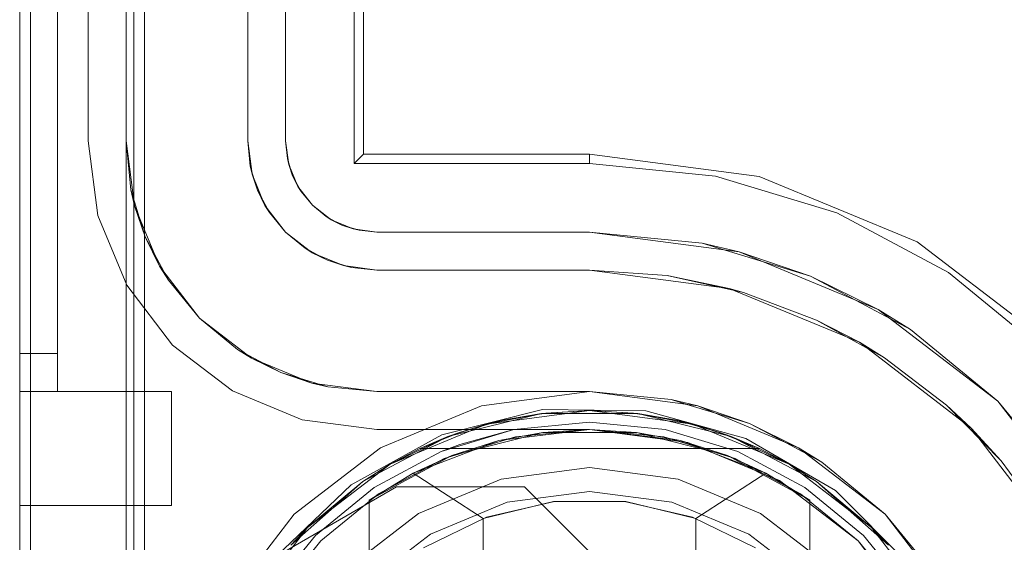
# Model space of a CAD drawing. Extents: x -634 to 300, y 62 to 1102.
# Tile 60 of 125: x 140.832 to 141.034, y 600.716 to 600.824. Entities that reach past the tile are written whole.
import ezdxf

# ---------------------------------------------------------------- set-up
doc = ezdxf.new("R2010")
doc.units = 0
doc.layers.get('0').update_dxf_attribs({"lineweight": 13})

# ---------------------------------------------------------------- blocks, each defined once
blk = doc.blocks.new('Referenz-A06CPW2YL0')
at = {"color": 9, "linetype": 'ByBlock', "lineweight": 13, "ltscale": 0.13, "true_color": 0xc1c9c4}
for p, q in [((140.83173, 603.23963), (140.83173, 600.6615)), ((140.83173, 600.6615), (140.83173, 603.23963)), ((140.85361, 600.6615), (140.85361, 603.23963)), ((140.83173, 600.75525), (140.83173, 603.14588)), ((140.83954, 600.75525), (140.83954, 603.14588)), ((140.85361, 603.10213), (140.85361, 600.799)), ((140.87861, 600.799), (140.87861, 603.10213)), ((140.83173, 601.95056), (140.83173, 600.75525)), ((140.83173, 601.95056), (140.83173, 600.74744)), ((140.83173, 600.74744), (140.83173, 601.95056)), ((140.83954, 600.75525), (140.83954, 601.95056)), ((140.83954, 600.74744), (140.83954, 601.95056)), ((140.83954, 601.95056), (140.83954, 600.74744)), ((140.85517, 600.6615), (140.85517, 601.71619)), ((140.87861, 600.849), (140.87861, 600.799)), ((140.85361, 600.799), (140.85536, 600.78565)), ((140.85361, 600.799), (140.8546, 600.78894)), ((140.85361, 600.799), (140.85361, 600.6615)), ((140.8546, 600.78894), (140.85361, 600.799)), ((140.85361, 600.799), (140.85361, 600.799)), ((140.87951, 600.79213), (140.87861, 600.799)), ((140.87861, 600.799), (140.87912, 600.79382)), ((140.87861, 600.799), (140.87861, 600.799)), ((140.87942, 600.79282), (140.87912, 600.79382)), ((140.87912, 600.79382), (140.87951, 600.79213)), ((140.87996, 600.79105), (140.87942, 600.79282)), ((140.87951, 600.79213), (140.88063, 600.78884)), ((140.88217, 600.78572), (140.87951, 600.79213)), ((140.88063, 600.78884), (140.87996, 600.79105)), ((140.8546, 600.78894), (140.85536, 600.78565)), ((140.85753, 600.77927), (140.8546, 600.78894)), ((140.88172, 600.78679), (140.88063, 600.78884)), ((140.88063, 600.78884), (140.88217, 600.78572)), ((140.88259, 600.78517), (140.88172, 600.78679)), ((140.85536, 600.78565), (140.86051, 600.77322)), ((140.85536, 600.78565), (140.85753, 600.77927)), ((140.88217, 600.78572), (140.88308, 600.78424)), ((140.88639, 600.78022), (140.88217, 600.78572)), ((140.88308, 600.78424), (140.88259, 600.78517)), ((140.88308, 600.78424), (140.88639, 600.78022)), ((140.89189, 600.776), (140.88639, 600.78022)), ((140.88639, 600.78022), (140.89041, 600.77691)), ((140.85753, 600.77927), (140.86051, 600.77322)), ((140.8623, 600.77035), (140.85753, 600.77927)), ((140.89133, 600.77642), (140.89041, 600.77691)), ((140.89041, 600.77691), (140.89189, 600.776)), ((140.89296, 600.77555), (140.89133, 600.77642)), ((140.89189, 600.776), (140.895, 600.77446)), ((140.89829, 600.77334), (140.89189, 600.776)), ((140.895, 600.77446), (140.89296, 600.77555)), ((140.89722, 600.77379), (140.895, 600.77446)), ((140.895, 600.77446), (140.89829, 600.77334)), ((140.86051, 600.77322), (140.86871, 600.76254)), ((140.86051, 600.77322), (140.8623, 600.77035)), ((140.89899, 600.77325), (140.89722, 600.77379)), ((140.89829, 600.77334), (140.89999, 600.77295)), ((140.90517, 600.77244), (140.89829, 600.77334)), ((140.89999, 600.77295), (140.89899, 600.77325)), ((140.89999, 600.77295), (140.90517, 600.77244)), ((140.94892, 600.77244), (140.90517, 600.77244)), ((140.90517, 600.77244), (140.94892, 600.77244)), ((140.90517, 600.77244), (140.90517, 600.77244)), ((140.94892, 600.77244), (140.97763, 600.76866)), ((140.9649, 600.77128), (140.94892, 600.77244)), ((140.94892, 600.77244), (140.9649, 600.77128)), ((140.94892, 600.77244), (140.94892, 600.77244)), ((140.8623, 600.77035), (140.86871, 600.76254)), ((140.86871, 600.76254), (140.8623, 600.77035)), ((140.97763, 600.76866), (140.9649, 600.77128)), ((140.9649, 600.77128), (140.98056, 600.76783)), ((140.97763, 600.76866), (141.00439, 600.75758)), ((140.98056, 600.76783), (140.97763, 600.76866)), ((140.99555, 600.76216), (140.98056, 600.76783)), ((140.86871, 600.76254), (140.87939, 600.75435)), ((140.86871, 600.76254), (140.87652, 600.75613)), ((140.87652, 600.75613), (140.86871, 600.76254)), ((141.00439, 600.75758), (140.99555, 600.76216)), ((140.99555, 600.76216), (141.00956, 600.75439)), ((140.87652, 600.75613), (140.87939, 600.75435)), ((140.88544, 600.75136), (140.87652, 600.75613)), ((141.00956, 600.75439), (141.00439, 600.75758)), ((141.00439, 600.75758), (141.02736, 600.73994)), ((140.83173, 600.75525), (140.83173, 600.75373)), ((140.83564, 600.75525), (140.83173, 600.75525)), ((140.83564, 600.75525), (140.83173, 600.75525)), ((140.83173, 600.75323), (140.83173, 600.75525)), ((140.83173, 600.75373), (140.83173, 600.75226)), ((140.83954, 600.75525), (140.83564, 600.75525)), ((140.83954, 600.75525), (140.83564, 600.75525)), ((140.83954, 600.75373), (140.83954, 600.75525)), ((140.83954, 600.75373), (140.83954, 600.75525)), ((140.83954, 600.75226), (140.83954, 600.75373)), ((140.83954, 600.75226), (140.83954, 600.75373)), ((140.87939, 600.75435), (140.89182, 600.74919)), ((140.87939, 600.75435), (140.88544, 600.75136)), ((141.02232, 600.74469), (141.00956, 600.75439)), ((140.83173, 600.75134), (140.83173, 600.75323)), ((140.83173, 600.75226), (140.83173, 600.75091)), ((140.83954, 600.75091), (140.83954, 600.75226)), ((140.83954, 600.75091), (140.83954, 600.75226)), ((140.83173, 600.74973), (140.83173, 600.75134)), ((140.83173, 600.75091), (140.83173, 600.74973)), ((140.83173, 600.74973), (140.83173, 600.74875)), ((140.83173, 600.74848), (140.83173, 600.74973)), ((140.83954, 600.74973), (140.83954, 600.75091)), ((140.83954, 600.74973), (140.83954, 600.75091)), ((140.83954, 600.74875), (140.83954, 600.74973)), ((140.83954, 600.74875), (140.83954, 600.74973)), ((140.88544, 600.75136), (140.89182, 600.74919)), ((140.89511, 600.74843), (140.88544, 600.75136)), ((140.83173, 600.74875), (140.83173, 600.74803)), ((140.83173, 600.7477), (140.83173, 600.74848)), ((140.83173, 600.74803), (140.83173, 600.74759)), ((140.83173, 600.74744), (140.83173, 600.7477)), ((140.83173, 600.74759), (140.83173, 600.74744)), ((140.83954, 600.74803), (140.83954, 600.74875)), ((140.83954, 600.74803), (140.83954, 600.74875)), ((140.83954, 600.74759), (140.83954, 600.74803)), ((140.83954, 600.74759), (140.83954, 600.74803)), ((140.83954, 600.74744), (140.83954, 600.74759)), ((140.83954, 600.74744), (140.83954, 600.74759)), ((140.89182, 600.74919), (140.90517, 600.74744)), ((140.89182, 600.74919), (140.89511, 600.74843)), ((140.89511, 600.74843), (140.90517, 600.74744)), ((140.90517, 600.74744), (140.89511, 600.74843)), ((140.83173, 600.74744), (140.83564, 600.74744)), ((140.83173, 600.74744), (140.83954, 600.74744)), ((140.83173, 600.74744), (140.83173, 600.74137)), ((140.83564, 600.74744), (140.83173, 600.74744)), ((140.83173, 600.74744), (140.83173, 600.74744)), ((140.83173, 600.74137), (140.83173, 600.74744)), ((140.83173, 600.74744), (140.83954, 600.74744)), ((140.83564, 600.74744), (140.83954, 600.74744)), ((140.83954, 600.74744), (140.83564, 600.74744)), ((140.86298, 600.74744), (140.83954, 600.74744)), ((140.83954, 600.74744), (140.83954, 600.74744)), ((140.83954, 600.74744), (140.83954, 600.74744)), ((140.83954, 600.74744), (140.83954, 600.74744)), ((140.83954, 600.74744), (140.83954, 600.74744)), ((140.83954, 600.74744), (140.83954, 600.74744)), ((140.86298, 600.74744), (140.83954, 600.74744)), ((140.83954, 600.74744), (140.83954, 600.74744)), ((140.86298, 600.74137), (140.86298, 600.74744)), ((140.86298, 600.74137), (140.86298, 600.74744)), ((140.86298, 600.74744), (140.86298, 600.74744)), ((140.90517, 600.74744), (140.94892, 600.74744)), ((140.91842, 600.74744), (140.90517, 600.74744)), ((140.90517, 600.74744), (140.90517, 600.74744)), ((140.93337, 600.74744), (140.91842, 600.74744)), ((140.94892, 600.74744), (140.93337, 600.74744)), ((140.94892, 600.74744), (140.97116, 600.74451)), ((140.96568, 600.74579), (140.94892, 600.74744)), ((140.94892, 600.74744), (140.94892, 600.74744)), ((140.96568, 600.74579), (140.96892, 600.7448)), ((140.97116, 600.74451), (140.96568, 600.74579)), ((140.96892, 600.7448), (140.97463, 600.74307)), ((140.97116, 600.74451), (140.99189, 600.73592)), ((140.98181, 600.7409), (140.97116, 600.74451)), ((141.02736, 600.73994), (141.02232, 600.74469)), ((141.02232, 600.74469), (141.03354, 600.73324)), ((140.97463, 600.74307), (140.98181, 600.7409)), ((140.83173, 600.74137), (140.83173, 600.73572)), ((140.83173, 600.73572), (140.83173, 600.74137)), ((140.86298, 600.73572), (140.86298, 600.74137)), ((140.86298, 600.73572), (140.86298, 600.74137)), ((140.93337, 600.73966), (140.91842, 600.73512)), ((140.93337, 600.73966), (140.92227, 600.7366)), ((140.92227, 600.7366), (140.93337, 600.73966)), ((140.94892, 600.74119), (140.93337, 600.73966)), ((140.93337, 600.73966), (140.94892, 600.74119)), ((140.94892, 600.73963), (140.93368, 600.73812)), ((140.96447, 600.73966), (140.94892, 600.74119)), ((140.94892, 600.74119), (140.96447, 600.73966)), ((140.96416, 600.73812), (140.94892, 600.73963)), ((140.97941, 600.73512), (140.96447, 600.73966)), ((140.96447, 600.73966), (140.97941, 600.73512)), ((140.99189, 600.73592), (140.98181, 600.7409)), ((140.98181, 600.7409), (140.98842, 600.73736)), ((141.03354, 600.73324), (141.02736, 600.73994)), ((141.02736, 600.73994), (141.04499, 600.71697)), ((140.93368, 600.73812), (140.91902, 600.73368)), ((140.97882, 600.73368), (140.96416, 600.73812)), ((140.83173, 600.73572), (140.83173, 600.73086)), ((140.83173, 600.73086), (140.83173, 600.73572)), ((140.86298, 600.73086), (140.86298, 600.73572)), ((140.86298, 600.73086), (140.86298, 600.73572)), ((140.92227, 600.7366), (140.91842, 600.73512)), ((140.91842, 600.73512), (140.92227, 600.7366)), ((140.98842, 600.73736), (140.99368, 600.73455)), ((140.99189, 600.73592), (141.00969, 600.72227)), ((140.99666, 600.73295), (140.99189, 600.73592)), ((140.91842, 600.73512), (140.90465, 600.72776)), ((140.90465, 600.72776), (140.91842, 600.73512)), ((140.91902, 600.73368), (140.90552, 600.72646)), ((140.99232, 600.72646), (140.97882, 600.73368)), ((140.99319, 600.72776), (140.97941, 600.73512)), ((140.97941, 600.73512), (140.99319, 600.72776)), ((140.99368, 600.73455), (140.99666, 600.73295)), ((140.93072, 600.72942), (140.94892, 600.73181)), ((140.94892, 600.73181), (140.93072, 600.72942)), ((140.94892, 600.73181), (140.96712, 600.72942)), ((140.96712, 600.72942), (140.94892, 600.73181)), ((141.00969, 600.72227), (140.99666, 600.73295)), ((141.04299, 600.7203), (141.03354, 600.73324)), ((140.83173, 600.73086), (140.83173, 600.72714)), ((140.83173, 600.72714), (140.83173, 600.73086)), ((140.86298, 600.72714), (140.86298, 600.73086)), ((140.86298, 600.72714), (140.86298, 600.73086)), ((140.91376, 600.72239), (140.93072, 600.72942)), ((140.93072, 600.72942), (140.91376, 600.72239)), ((140.96712, 600.72942), (140.98408, 600.72239)), ((140.98408, 600.72239), (140.96712, 600.72942)), ((140.90465, 600.72776), (140.89257, 600.71785)), ((140.89257, 600.71785), (140.90465, 600.72776)), ((141.00527, 600.71785), (140.99319, 600.72776)), ((140.99319, 600.72776), (141.00527, 600.71785)), ((140.83173, 600.72714), (140.83173, 600.7248)), ((140.83173, 600.7248), (140.83173, 600.72714)), ((140.86298, 600.7248), (140.86298, 600.72714)), ((140.86298, 600.7248), (140.86298, 600.72714)), ((140.90552, 600.72646), (140.89368, 600.71674)), ((140.94892, 600.72694), (140.93198, 600.72471)), ((140.93198, 600.72471), (140.94892, 600.72694)), ((140.96586, 600.72471), (140.94892, 600.72694)), ((140.94892, 600.72694), (140.96586, 600.72471)), ((141.00416, 600.71674), (140.99232, 600.72646)), ((140.83173, 600.7248), (140.83173, 600.724)), ((140.83173, 600.724), (140.83173, 600.7248)), ((140.83173, 600.724), (140.86298, 600.724)), ((140.83173, 600.724), (140.83173, 600.724)), ((140.83173, 600.724), (140.86298, 600.724)), ((140.86298, 600.724), (140.86298, 600.7248)), ((140.86298, 600.724), (140.86298, 600.7248)), ((140.86298, 600.724), (140.86298, 600.724)), ((140.93198, 600.72471), (140.9162, 600.71817)), ((140.9162, 600.71817), (140.93198, 600.72471)), ((140.98164, 600.71817), (140.96586, 600.72471)), ((140.96586, 600.72471), (140.98164, 600.71817)), ((140.8992, 600.71122), (140.91376, 600.72239)), ((140.91376, 600.72239), (140.8992, 600.71122)), ((140.98408, 600.72239), (140.99864, 600.71122)), ((140.99864, 600.71122), (140.98408, 600.72239)), ((141.00969, 600.72227), (141.02334, 600.70447)), ((141.02037, 600.70924), (141.00969, 600.72227)), ((140.89257, 600.71785), (140.88266, 600.70577)), ((140.88266, 600.70577), (140.89257, 600.71785)), ((140.9162, 600.71817), (140.90265, 600.70777)), ((140.90265, 600.70777), (140.9162, 600.71817)), ((140.99519, 600.70777), (140.98164, 600.71817)), ((140.98164, 600.71817), (140.99519, 600.70777)), ((141.01518, 600.70577), (141.00527, 600.71785)), ((141.00527, 600.71785), (141.01518, 600.70577)), ((140.89368, 600.71674), (140.88396, 600.7049)), ((141.01388, 600.7049), (141.00416, 600.71674))]:
    blk.add_line(p, q, dxfattribs=at)
at = {"color": 251, "linetype": 'ByBlock', "lineweight": 13, "ltscale": 0.13, "true_color": 0x636363}
for p, q in [((140.83173, 603.23963), (140.83173, 600.6615)), ((140.85742, 603.23963), (140.85742, 600.6615)), ((140.83398, 603.22375), (140.83398, 600.67869)), ((140.90048, 600.79431), (140.90048, 603.10681)), ((140.90246, 600.79629), (140.90246, 603.10484)), ((140.84579, 600.799), (140.84579, 603.10213)), ((140.84579, 603.10213), (140.84579, 600.799)), ((140.88642, 600.799), (140.88642, 603.10213)), ((140.88642, 603.10213), (140.88642, 600.799)), ((140.84782, 600.78363), (140.84579, 600.799)), ((140.84579, 600.799), (140.84782, 600.78363)), ((140.84579, 600.799), (140.84579, 600.799)), ((140.88642, 600.799), (140.88678, 600.79534)), ((140.88706, 600.79415), (140.88642, 600.799)), ((140.88678, 600.79534), (140.88642, 600.799)), ((140.88642, 600.799), (140.88642, 600.799)), ((140.90246, 600.79629), (140.90048, 600.79431)), ((140.94892, 600.79629), (140.90246, 600.79629)), ((140.98381, 600.7917), (140.94892, 600.79629)), ((140.94892, 600.79629), (140.94892, 600.79431)), ((140.88678, 600.79534), (140.88706, 600.79415)), ((140.88785, 600.79182), (140.88678, 600.79534)), ((140.88893, 600.78963), (140.88706, 600.79415)), ((140.88706, 600.79415), (140.88785, 600.79182)), ((140.94892, 600.79431), (140.90048, 600.79431)), ((140.97483, 600.79176), (140.94892, 600.79431)), ((140.88785, 600.79182), (140.88893, 600.78963)), ((140.88958, 600.78858), (140.88785, 600.79182)), ((140.99974, 600.7842), (140.97483, 600.79176)), ((141.01631, 600.77823), (140.98381, 600.7917)), ((140.89191, 600.78574), (140.88893, 600.78963)), ((140.88893, 600.78963), (140.88958, 600.78858)), ((140.88958, 600.78858), (140.89191, 600.78574)), ((140.89191, 600.78574), (140.88958, 600.78858)), ((140.89579, 600.78276), (140.89191, 600.78574)), ((140.89191, 600.78574), (140.89475, 600.78341)), ((140.89475, 600.78341), (140.89191, 600.78574)), ((141.02271, 600.77193), (140.99974, 600.7842)), ((140.85375, 600.76931), (140.84782, 600.78363)), ((140.84782, 600.78363), (140.85375, 600.76931)), ((140.89475, 600.78341), (140.89579, 600.78276)), ((140.89799, 600.78168), (140.89475, 600.78341)), ((140.89579, 600.78276), (140.89799, 600.78168)), ((140.90032, 600.78089), (140.89579, 600.78276)), ((140.89799, 600.78168), (140.90032, 600.78089)), ((140.90151, 600.78061), (140.89799, 600.78168)), ((140.90517, 600.78025), (140.90032, 600.78089)), ((140.90032, 600.78089), (140.90151, 600.78061)), ((140.90151, 600.78061), (140.90517, 600.78025)), ((140.90517, 600.78025), (140.90151, 600.78061)), ((140.94892, 600.78025), (140.90517, 600.78025)), ((140.90517, 600.78025), (140.94892, 600.78025)), ((140.90517, 600.78025), (140.90517, 600.78025)), ((140.97209, 600.77797), (140.94892, 600.78025)), ((140.94892, 600.78025), (140.97965, 600.7762)), ((140.94892, 600.78025), (140.94892, 600.78025)), ((140.97965, 600.7762), (140.97209, 600.77797)), ((140.97209, 600.77797), (140.99436, 600.77121)), ((141.04423, 600.75681), (141.01631, 600.77823)), ((140.99436, 600.77121), (140.97965, 600.7762)), ((140.97965, 600.7762), (141.00829, 600.76434)), ((141.04283, 600.75541), (141.02271, 600.77193)), ((141.00829, 600.76434), (140.99436, 600.77121)), ((140.99436, 600.77121), (141.01489, 600.76024)), ((140.86318, 600.75702), (140.85375, 600.76931)), ((140.85375, 600.76931), (140.86318, 600.75702)), ((141.01489, 600.76024), (141.00829, 600.76434)), ((141.00829, 600.76434), (141.03289, 600.74547)), ((141.03289, 600.74547), (141.01489, 600.76024)), ((140.87548, 600.74758), (140.86318, 600.75702)), ((140.86318, 600.75702), (140.87548, 600.74758)), ((140.8898, 600.74165), (140.87548, 600.74758)), ((140.87548, 600.74758), (140.8898, 600.74165)), ((140.94892, 600.74744), (140.92668, 600.74451)), ((140.97116, 600.74451), (140.94892, 600.74744)), ((140.92668, 600.74451), (140.90595, 600.73592)), ((140.93921, 600.74374), (140.91855, 600.73854)), ((140.96051, 600.7435), (140.93921, 600.74374)), ((140.98105, 600.73783), (140.96051, 600.7435)), ((140.99189, 600.73592), (140.97116, 600.74451)), ((141.04766, 600.72747), (141.03289, 600.74547)), ((141.03289, 600.74547), (141.05176, 600.72088)), ((140.90517, 600.73963), (140.8898, 600.74165)), ((140.8898, 600.74165), (140.90517, 600.73963)), ((140.90517, 600.73963), (140.90517, 600.73963)), ((140.94892, 600.73963), (140.90517, 600.73963)), ((140.90517, 600.73963), (140.94892, 600.73963)), ((140.94892, 600.73963), (140.94892, 600.73963)), ((140.94892, 600.73963), (140.96914, 600.73696)), ((140.96914, 600.73696), (140.94892, 600.73963)), ((140.91855, 600.73854), (140.8999, 600.72825)), ((140.99946, 600.7271), (140.98105, 600.73783)), ((140.90595, 600.73592), (140.88815, 600.72227)), ((140.96914, 600.73696), (140.98798, 600.72916)), ((140.98798, 600.72916), (140.96914, 600.73696)), ((141.00969, 600.72227), (140.99189, 600.73592)), ((140.8999, 600.72825), (140.88449, 600.71353)), ((140.88449, 600.71353), (140.90923, 600.7279)), ((140.88449, 600.71353), (140.90923, 600.7279)), ((140.90923, 600.7279), (140.93555, 600.7279)), ((140.90923, 600.7279), (140.93555, 600.7279)), ((140.90923, 600.7279), (140.90923, 600.7279)), ((140.93555, 600.7279), (140.95648, 600.70697)), ((140.93555, 600.7279), (140.95648, 600.70697)), ((140.93555, 600.7279), (140.93555, 600.7279)), ((140.98798, 600.72916), (141.00416, 600.71674)), ((141.00416, 600.71674), (140.98798, 600.72916)), ((141.01452, 600.71204), (140.99946, 600.7271)), ((140.88815, 600.72227), (140.8745, 600.70447)), ((141.02334, 600.70447), (141.00969, 600.72227)), ((141.00416, 600.71674), (141.01658, 600.70056)), ((141.01658, 600.70056), (141.00416, 600.71674))]:
    blk.add_line(p, q, dxfattribs=at)
at = {"color": 7, "linetype": 'ByBlock', "lineweight": 13, "ltscale": 0.13}
for p, q in [((140.92769, 600.74074), (140.94892, 600.74353)), ((140.94892, 600.74353), (140.92769, 600.74074)), ((140.94892, 600.74353), (140.93902, 600.74293)), ((140.94892, 600.74353), (140.93991, 600.74304)), ((140.94892, 600.74353), (140.93991, 600.74304)), ((140.95792, 600.74304), (140.94892, 600.74353)), ((140.95882, 600.74293), (140.94892, 600.74353)), ((140.94892, 600.74353), (140.97015, 600.74074)), ((140.95792, 600.74304), (140.94892, 600.74353)), ((140.97015, 600.74074), (140.94892, 600.74353)), ((140.9198, 600.73819), (140.93902, 600.74293)), ((140.93902, 600.74293), (140.9198, 600.73819)), ((140.92234, 600.73911), (140.93102, 600.74155)), ((140.93902, 600.74293), (140.92769, 600.74074)), ((140.93102, 600.74155), (140.92769, 600.74074)), ((140.93102, 600.74155), (140.92906, 600.741)), ((140.93991, 600.74304), (140.93102, 600.74155)), ((140.93991, 600.74304), (140.93102, 600.74155)), ((140.93902, 600.74293), (140.93102, 600.74155)), ((140.93991, 600.74304), (140.93902, 600.74293)), ((140.93902, 600.74293), (140.95882, 600.74293)), ((140.95882, 600.74293), (140.93902, 600.74293)), ((140.95882, 600.74293), (140.95792, 600.74304)), ((140.96682, 600.74155), (140.95792, 600.74304)), ((140.96682, 600.74155), (140.95792, 600.74304)), ((140.96682, 600.74155), (140.95882, 600.74293)), ((140.95882, 600.74293), (140.97803, 600.73819)), ((140.97015, 600.74074), (140.95882, 600.74293)), ((140.97803, 600.73819), (140.95882, 600.74293)), ((140.96682, 600.74155), (140.9755, 600.73911)), ((140.97015, 600.74074), (140.96682, 600.74155)), ((140.96878, 600.741), (140.96682, 600.74155)), ((140.9079, 600.73254), (140.92769, 600.74074)), ((140.92769, 600.74074), (140.9079, 600.73254)), ((140.92769, 600.74074), (140.9198, 600.73819)), ((140.92769, 600.74074), (140.92234, 600.73911)), ((140.92471, 600.73977), (140.92234, 600.73911)), ((140.92906, 600.741), (140.92471, 600.73977)), ((140.94892, 600.73963), (140.93025, 600.73736)), ((140.94892, 600.73963), (140.93928, 600.73903)), ((140.95856, 600.73903), (140.94892, 600.73963)), ((140.96758, 600.73736), (140.94892, 600.73963)), ((140.97313, 600.73977), (140.96878, 600.741)), ((140.9755, 600.73911), (140.97015, 600.74074)), ((140.97803, 600.73819), (140.97015, 600.74074)), ((140.97015, 600.74074), (140.98993, 600.73254)), ((140.98993, 600.73254), (140.97015, 600.74074)), ((140.9755, 600.73911), (140.97313, 600.73977)), ((140.90228, 600.72898), (140.9198, 600.73819)), ((140.9198, 600.73819), (140.90228, 600.72898)), ((140.9198, 600.73819), (140.9079, 600.73254)), ((140.92234, 600.73911), (140.91398, 600.73572)), ((140.92234, 600.73911), (140.91398, 600.73572)), ((140.9198, 600.73819), (140.91398, 600.73572)), ((140.92234, 600.73911), (140.9198, 600.73819)), ((140.93928, 600.73903), (140.92058, 600.7343)), ((140.93928, 600.73903), (140.93025, 600.73736)), ((140.95856, 600.73903), (140.93928, 600.73903)), ((140.97726, 600.7343), (140.95856, 600.73903)), ((140.96758, 600.73736), (140.95856, 600.73903)), ((140.97803, 600.73819), (140.9755, 600.73911)), ((140.98386, 600.73572), (140.9755, 600.73911)), ((140.98386, 600.73572), (140.9755, 600.73911)), ((140.98386, 600.73572), (140.97803, 600.73819)), ((140.97803, 600.73819), (140.99556, 600.72898)), ((140.98993, 600.73254), (140.97803, 600.73819)), ((140.99556, 600.72898), (140.97803, 600.73819)), ((140.91398, 600.73572), (140.9079, 600.73254)), ((140.93025, 600.73736), (140.91267, 600.73071)), ((140.91398, 600.73572), (140.98386, 600.73572)), ((140.91398, 600.73572), (140.91398, 600.73572)), ((140.91398, 600.73572), (140.98386, 600.73572)), ((140.93025, 600.73736), (140.92058, 600.7343)), ((140.97726, 600.7343), (140.96758, 600.73736)), ((140.98517, 600.73071), (140.96758, 600.73736)), ((140.98993, 600.73254), (140.98386, 600.73572)), ((140.98386, 600.73572), (140.98386, 600.73572)), ((140.92058, 600.7343), (140.90361, 600.72514)), ((140.92058, 600.7343), (140.91267, 600.73071)), ((140.99423, 600.72514), (140.97726, 600.7343)), ((140.98517, 600.73071), (140.97726, 600.7343)), ((140.89091, 600.71951), (140.9079, 600.73254)), ((140.9079, 600.73254), (140.89091, 600.71951)), ((140.9079, 600.73254), (140.90228, 600.72898)), ((140.9079, 600.73254), (140.90228, 600.72898)), ((140.99556, 600.72898), (140.98993, 600.73254)), ((140.99556, 600.72898), (140.98993, 600.73254)), ((140.98993, 600.73254), (141.00692, 600.71951)), ((141.00692, 600.71951), (140.98993, 600.73254)), ((140.91267, 600.73071), (140.90361, 600.72514)), ((140.90361, 600.72514), (140.91267, 600.73071)), ((140.91267, 600.73071), (140.92704, 600.72138)), ((140.97079, 600.72138), (140.98517, 600.73071)), ((140.99423, 600.72514), (140.98517, 600.73071)), ((140.99423, 600.72514), (140.98517, 600.73071)), ((140.88747, 600.71585), (140.90228, 600.72898)), ((140.90228, 600.72898), (140.88747, 600.71585)), ((140.90228, 600.72898), (140.89091, 600.71951)), ((140.90228, 600.72898), (140.89091, 600.71951)), ((140.99556, 600.72898), (141.01036, 600.71585)), ((141.00692, 600.71951), (140.99556, 600.72898)), ((141.00692, 600.71951), (140.99556, 600.72898)), ((141.01036, 600.71585), (140.99556, 600.72898)), ((140.90361, 600.72514), (140.90361, 600.70634)), ((140.90361, 600.59786), (140.90361, 600.72514)), ((140.90361, 600.72514), (140.90361, 600.72514)), ((140.92704, 600.72138), (140.94149, 600.72482)), ((140.94173, 600.72484), (140.92773, 600.72163)), ((140.94149, 600.72482), (140.95635, 600.72482)), ((140.9561, 600.72484), (140.94173, 600.72484)), ((140.97011, 600.72163), (140.9561, 600.72484)), ((140.95635, 600.72482), (140.97079, 600.72138)), ((140.99423, 600.70634), (140.99423, 600.72514)), ((140.99423, 600.72514), (140.99423, 600.72514)), ((140.99423, 600.72514), (140.99423, 600.59786)), ((140.92773, 600.72163), (140.9148, 600.71535)), ((140.92704, 600.72138), (140.92704, 600.60162)), ((140.98304, 600.71535), (140.97011, 600.72163)), ((140.97079, 600.60162), (140.97079, 600.72138)), ((140.87788, 600.70252), (140.89091, 600.71951)), ((140.89091, 600.71951), (140.87788, 600.70252)), ((140.89091, 600.71951), (140.88747, 600.71585)), ((140.89091, 600.71951), (140.88747, 600.71585)), ((141.01036, 600.71585), (141.00692, 600.71951)), ((141.01036, 600.71585), (141.00692, 600.71951)), ((141.00692, 600.71951), (141.01996, 600.70252)), ((141.01996, 600.70252), (141.00692, 600.71951))]:
    blk.add_line(p, q, dxfattribs=at)

msp = doc.modelspace()

# ---------------------------------------------------------------- block references
at = {"color": 8, "lineweight": 25, "ltscale": 0.25, "true_color": 0x808080}
msp.add_blockref('Referenz-A06CPW2YL0', (0, 0), dxfattribs=at)

doc.saveas('drawing.dxf')
